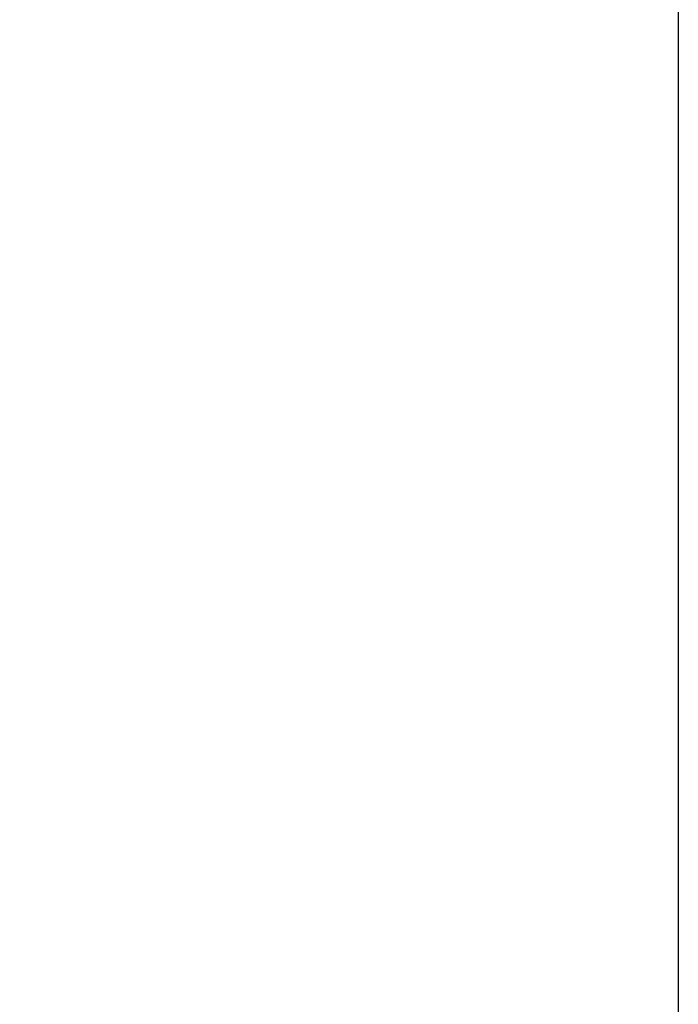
# Model space of a CAD drawing. Header units: millimetres. Extents: x 0 to 2100, y 0 to 1485.
# Tile 18 of 44: x 1215 to 1248, y 863 to 911. Entities that reach past the tile are written whole.
import ezdxf

# ---------------------------------------------------------------- set-up
doc = ezdxf.new("R2010")
doc.units = ezdxf.units.MM
doc.header["$LTSCALE"] = 5
doc.styles.add('SLDTEXTSTYLE0', font='TXT', dxfattribs={"width": 0.605})
doc.dimstyles.new('SLDDIMSTYLE3', dxfattribs={"dimtxt": 12.841593, "dimasz": 16.5, "dimexe": 0, "dimexo": 0.0625, "dimgap": 3.210398, "dimtad": 1, "dimrnd": 1e-09, "dimzin": 12, "dimdsep": 46, "dimtxsty": 'SLDTEXTSTYLE0', "dimsah": 1, "dimcen": 0.09, "dimadec": 0, "dimazin": 3, "dimtfac": 1, "dimtmove": 0, "dimatfit": 0, "dimfxl": 1, "dimfrac": 2, "dimtolj": 1, "dimtzin": 12, "dimarcsym": 0})

# ---------------------------------------------------------------- blocks, each defined once
blk = doc.blocks.new('_D_5')
at = {"color": 7, "linetype": 'Continuous', "lineweight": 0}
for p, q in [((648.319, 954.918), (648.319, 1042.645)), ((625.658, 1028.926), (625.658, 1033.336)), ((625.658, 1033.336), (645.379, 1033.336)), ((645.379, 1033.336), (645.379, 1028.926)), ((625.658, 980.909), (625.658, 976.5)), ((645.379, 976.5), (645.379, 980.909)), ((625.658, 976.5), (645.379, 976.5)), ((752.573, 954.918), (643.319, 954.918)), ((648.319, 914.918), (648.319, 954.918)), ((702.211, 914.918), (643.319, 914.918)), ((648.319, 914.918), (648.319, 882.918)), ((1170.484, 914.918), (712.211, 914.918)), ((1247.573, 914.918), (1180.484, 914.918))]:
    blk.add_line(p, q, dxfattribs=at)
at = {"color": 7, "linetype": 'Continuous', "lineweight": 18}
for points in [[(648.319, 954.918), (650.819, 971.418), (645.819, 971.418)], [(648.319, 914.918), (645.819, 898.418), (650.819, 898.418)]]:
    blk.add_solid(points, dxfattribs=at)
at = {"color": 7, "linetype": 'Continuous', "lineweight": 18, "char_height": 13.2292, "attachment_point": 1, "rotation": 90, "style": 'SLDTEXTSTYLE0'}
for s, insert in [('40mm', (605.665, 980.419)), ('1,57in', (628.326, 980.909))]:
    blk.add_mtext(s, dxfattribs=dict(at, insert=insert))

msp = doc.modelspace()

# ---------------------------------------------------------------- linework, layer by layer
at = {"color": 7, "linetype": 'Continuous', "lineweight": 25}
msp.add_line((1247.573, 914.918), (1247.573, 744.918), dxfattribs=at)

# ---------------------------------------------------------------- dimensions: what is measured, and where the dimension line sits
at = {"color": 7, "linetype": 'Continuous', "lineweight": 18}
dim = msp.add_linear_dim(base=(648.319, 954.918), p1=(1247.573, 914.918), p2=(752.573, 954.918), angle=90, dimstyle='SLDDIMSTYLE3', dxfattribs=at)
dim.commit()
dim.dimension.update_dxf_attribs({"geometry": '_D_5', "text_midpoint": (648.319, 1004.918), "dimtype": 160})

doc.saveas('drawing.dxf')
